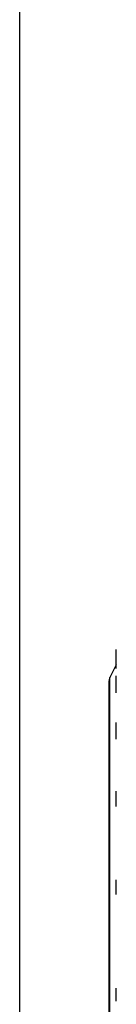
# Model space of a CAD drawing. Header units: inches. Extents: x 41.7 to 125.9, y 54.1 to 147.1.
# Tile 52 of 59: x 64.679 to 64.903, y 115.47 to 117.753. Entities that reach past the tile are written whole.
import ezdxf

# ---------------------------------------------------------------- set-up
doc = ezdxf.new("R2010")
doc.units = ezdxf.units.IN
doc.header["$LTSCALE"] = 20
doc.header["$MEASUREMENT"] = 0

msp = doc.modelspace()

# ---------------------------------------------------------------- linework, layer by layer
for p, q in [((64.679, 111.5426), (64.679, 127.5014)), ((64.9032, 116.2887), (64.9032, 116.2928)), ((64.9032, 116.2488), (64.9032, 116.2887)), ((64.9032, 116.2575), (64.8884, 116.2278)), ((64.8859, 116.217), (64.8859, 109.6778)), ((64.8884, 109.667), (64.8884, 116.2278)), ((64.9032, 116.1927), (64.9032, 116.232)), ((64.9032, 116.0854), (64.9032, 116.1234)), ((64.9032, 115.9286), (64.9032, 115.9648)), ((64.9032, 115.7247), (64.9032, 115.7585)), ((64.9032, 115.4771), (64.9032, 115.5079))]:
    msp.add_line(p, q)
msp.add_arc((64.9109, 116.217), 0.025, 154.3992, 180)

doc.saveas('drawing.dxf')
